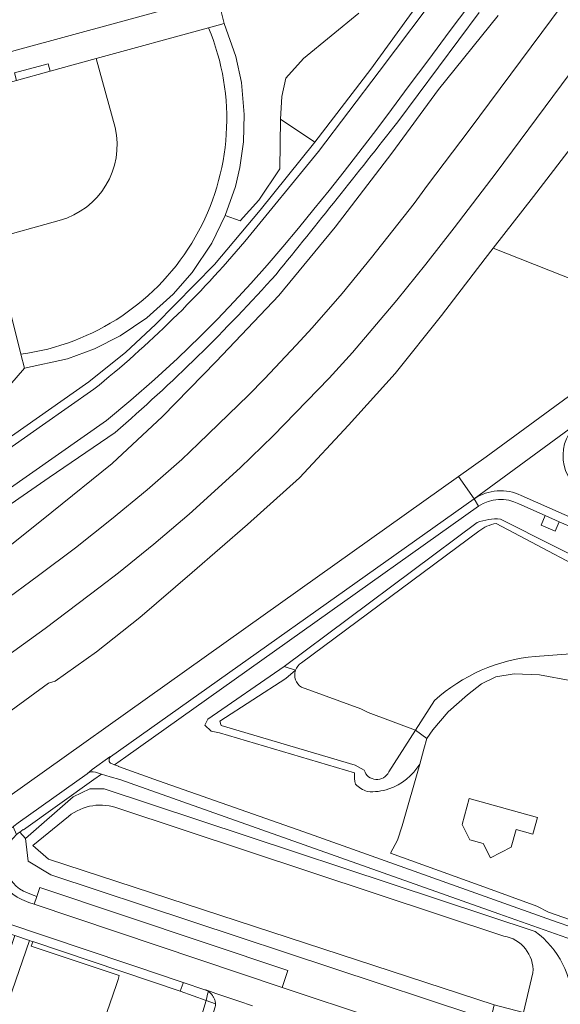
# Model space of a CAD drawing. Header units: metres. Extents: x 93008 to 98406, y 448779 to 454332.
# Tile 123 of 136: x 96208 to 96349, y 451276 to 451532. Entities that reach past the tile are written whole.
import ezdxf

# ---------------------------------------------------------------- set-up
doc = ezdxf.new("R2010")
doc.units = ezdxf.units.M
doc.header["$MEASUREMENT"] = 0
for name, color, linetype, lineweight, true_color in [('B-RO-GR-BEPLANTING_CULTUUR_VASTE PLANTENVAK-V', 7, 'Continuous', 18, 0xa5a552), ('B-RO-OG-BEBOUWING-V', 7, 'Continuous', 18, 0xdc7869), ('B-RO-OG-BEBOUWING_LAGE TRAFO-V', 7, 'Continuous', 18, 0xdc7869), ('B-RO-OG-BEBOUWING_OVERBOUWING-V', 7, 'Continuous', 18, 0xdc7869), ('B-RO-OG-TERREIN_CULTUURSCHEIDING-V', 7, 'Continuous', 18, 0x28c846), ('B-RO-OG-TERREIN_ERF-V', 7, 'Continuous', 18, 0x28c846), ('B-RO-OG-WATER-V', 7, 'Continuous', 18, 0xafcde1), ('B-RO-OG-WATER_SLOOT-V', 7, 'Continuous', 18, 0xafcde1), ('B-RO-VH-VERHARDING_ASFALT-SEC-V', 7, 'Continuous', 18, 0xcdcdcd), ('B-RO-VH-VERHARDING_BETONSTRAATSTEEN-V', 7, 'Continuous', 18, 0xcdcdcd), ('B-RO-VH-VERHARDING_GRASBETONSTEEN-V', 7, 'Continuous', 18, 0xcdcdcd), ('B-RO-VH-VERHARDING_HALFVERHARDING-V', 7, 'Continuous', 18, 0xd7aa8c), ('B-RO-VH-VERHARDING_HALFVERHARDING_GRIND-V', 7, 'Continuous', 18, 0xd7aa8c), ('B-RO-VH-VERHARDING_TEGEL-V', 7, 'Continuous', 18, 0xcdcdcd)]:
    doc.layers.add(name, color=color, linetype=linetype, lineweight=lineweight, true_color=true_color)
doc.layers.add('B-RO-VH-VERHARDING_ASFALT-PRIM-V', color=11, linetype='Continuous', lineweight=18)

msp = doc.modelspace()

# ---------------------------------------------------------------- linework, layer by layer
at = {"layer": 'B-RO-GR-BEPLANTING_CULTUUR_VASTE PLANTENVAK-V'}
for points in [[(96259.719, 451538.279), (96261.52, 451530.914), (96264.561, 451522.291), (96266.012, 451515.587), (96266.789, 451507.241), (96266.577, 451500.081), (96265.641, 451493.403), (96264.477, 451488.481), (96261.844, 451480.921), (96265.716, 451479.523), (96270.53, 451484.974), (96276.023, 451493.05), (96276.228, 451506.045), (96276.565, 451511.946), (96277.563, 451516.678), (96282.168, 451521.787), (96296.564, 451533.649)], [(96199.719, 451418.999), (96226.358, 451437.634), (96235.943, 451445.378), (96243.636, 451452.566), (96259.047, 451468.19), (96270.906, 451482.349), (96285.176, 451499.994), (96276.228, 451506.045), (96276.023, 451493.05), (96270.53, 451484.974), (96265.716, 451479.523), (96261.844, 451480.921), (96258.297, 451473.704), (96253.195, 451466.063), (96248.291, 451460.431), (96241.424, 451454.325), (96234.48, 451449.652), (96227.796, 451446.252), (96220.767, 451443.639), (96209.53, 451441.241), (96205.78, 451436.752)]]:
    msp.add_lwpolyline(points, dxfattribs=at)
at = {"layer": 'B-RO-OG-BEBOUWING-V'}
msp.add_lwpolyline([(96219.48, 451216.232), (96229.549, 451246.348), (96234.595, 451254.98), (96230.215, 451257.337), (96237.647, 451270.027), (96230.647, 451272.389), (96232.18, 451277.008), (96232.256, 451276.983), (96233.931, 451282.075), (96233.912, 451282.081), (96234.227, 451283.075), (96211.32, 451290.743), (96211.7, 451291.883), (96210.848, 451292.177), (96188.244, 451226.675)], close=True, dxfattribs=at)
at = {"layer": 'B-RO-OG-BEBOUWING_LAGE TRAFO-V'}
msp.add_lwpolyline([(96348.781, 451401.235), (96345.103, 451402.816), (96344.027, 451400.334), (96347.703, 451398.738)], close=True, dxfattribs=at)
at = {"layer": 'B-RO-OG-BEBOUWING_OVERBOUWING-V'}
msp.add_lwpolyline([(96216.274, 451518.539), (96215.726, 451520.453), (96206.959, 451518.047), (96207.484, 451516.075)], close=True, dxfattribs=at)
at = {"layer": 'B-RO-OG-TERREIN_CULTUURSCHEIDING-V'}
for points in [[(96203.554, 451380.112), (96213.249, 451387.186), (96222.83, 451394.468), (96232.253, 451401.876), (96241.458, 451409.497), (96250.482, 451417.446), (96254.902, 451421.567), (96267.858, 451434.156), (96272.038, 451438.41), (96280.29, 451447.159), (96284.429, 451451.67), (96292.232, 451460.616), (96299.907, 451469.972), (96310.976, 451484.06), (96314.478, 451488.82), (96325.311, 451503.191), (96392.675, 451593.729)], [(96402.318, 451586.502), (96332.3, 451492.049), (96321.387, 451477.692), (96314.066, 451468.299), (96306.502, 451458.941), (96294.942, 451445.308), (96288.897, 451438.607), (96274.295, 451423.594), (96265.665, 451415.254), (96252.399, 451403.176), (96243.213, 451395.406), (96234.02, 451387.938), (96229.275, 451384.266), (96214.911, 451373.438), (96205.205, 451366.446)], [(96296.564, 451533.649), (96282.168, 451521.787), (96277.563, 451516.678), (96276.565, 451511.946), (96276.228, 451506.045), (96285.176, 451499.994), (96299.759, 451519.061), (96316.677, 451542.44)], [(96202.59, 451392.513), (96216.716, 451403.731), (96232.418, 451416.423), (96245.494, 451428.642), (96259.469, 451442.953), (96275.771, 451460.075), (96290.409, 451477.943), (96305.203, 451497.198), (96317.345, 451513.749), (96332.891, 451533.043)], [(96332.891, 451533.043), (96317.345, 451513.749), (96305.203, 451497.198), (96290.409, 451477.943), (96275.771, 451460.075), (96259.469, 451442.953), (96245.494, 451428.642), (96232.418, 451416.423), (96216.716, 451403.731), (96202.59, 451392.513)], [(96161.36, 451319.341), (96215.837, 451359.169), (96217.569, 451359.715), (96228.276, 451367.358), (96239.57, 451376.315), (96253.218, 451387.97), (96267.59, 451400.487), (96281.189, 451412.659), (96293.907, 451426.345), (96306.074, 451439.8), (96318.135, 451454.92), (96329.461, 451469.728), (96331.578, 451472.439), (96342.062, 451485.868), (96353.553, 451500.874)], [(96353.553, 451500.874), (96342.062, 451485.868), (96331.578, 451472.439), (96353.096, 451463.902)], [(96353.096, 451463.902), (96331.578, 451472.439), (96329.461, 451469.728), (96318.135, 451454.92), (96306.074, 451439.8), (96293.907, 451426.345), (96281.189, 451412.659), (96267.59, 451400.487), (96253.218, 451387.97), (96239.57, 451376.315), (96228.276, 451367.358), (96217.569, 451359.715), (96215.837, 451359.169), (96161.36, 451319.341)], [(96189.139, 451318.056), (96267.164, 451373.585), (96322.558, 451412.982), (96329.777, 451418.116), (96379.064, 451454.314)]]:
    msp.add_lwpolyline(points, dxfattribs=at)
for points in [[(96168.008, 451534.427, 0.0529718), (96169.01, 451530.619, 0.053045), (96170.788, 451527.106, 0.0530668), (96173.264, 451524.044, 0.0573793), (96176.605, 451521.393, 0.0573773), (96180.46, 451519.57, 0.0573583), (96184.628, 451518.669, 0.0574579), (96188.892, 451518.738), (96198.055, 451521.342), (96207.769, 451524.04), (96259.719, 451538.279)], [(96327.909, 451533.761), (96306.711, 451505.298, -0.004121), (96275.052, 451465.623, -0.0319883), (96233.143, 451424.475), (96215.979, 451412.78), (96167.079, 451378.865)], [(96359.797, 451293.015), (96346.718, 451297.512), (96283.781, 451319.981), (96244.474, 451333.785), (96234.024, 451337.487), (96234.033, 451337.577), (96232.998, 451337.952), (96235.988, 451340.053), (96327.773, 451405.249, -0.2738223), (96338.225, 451405.885), (96345.103, 451402.816), (96344.027, 451400.334), (96347.703, 451398.738), (96348.781, 451401.235), (96352.794, 451399.447)], [(96375.018, 451380.985), (96333.501, 451401.935, 0.1064569), (96327.38, 451401.006), (96277.165, 451363.514), (96257.265, 451349.829), (96256.515, 451348.246), (96258.181, 451346.746), (96260.345, 451346.277), (96295.437, 451335.867, 0.0632368), (96295.737, 451332.894, 0.1196709), (96298.796, 451330.988, 0.1074569), (96304.401, 451331.683, 0.1785326), (96312.457, 451338.145), (96307.888, 451322.105), (96306.64, 451318.292), (96304.796, 451314.96), (96330.053, 451305.864), (96342.95, 451301.157), (96345.956, 451299.631), (96363.395, 451293.539, -0.0128147)]]:
    msp.add_lwpolyline(points, format="xyb", dxfattribs=at)
for points in [[(96257.458, 451529.812), (96228.21, 451521.856), (96233.139, 451503.831, -0.4034345), (96218.625, 451479.662), (96201.029, 451474.792), (96208.624, 451444.836, 0.4933368)], [(96359.676, 451284.26, 0.3743385), (96356.664, 451290.847), (96333.072, 451299.193), (96234.425, 451334.082), (96231.868, 451334.784), (96229.574, 451335.534), (96227.614, 451334.109), (96209.293, 451321.056), (96209.244, 451321.136), (96208.388, 451320.446), (96209.822, 451318.759), (96222.238, 451329.614), (96226.54, 451331.673), (96230.317, 451331.731), (96342.452, 451294.565, -0.2484262), (96352.058, 451275.381, -0.0219323), (96351.914, 451273.281), (96348.065, 451257.106), (96348.426, 451256.985), (96348.186, 451256.045, 0.1716951), (96348.308, 451256.042, 0.2595562), (96348.439, 451256.173)], [(96212.77, 451303.708), (96213.59, 451306.044), (96278.092, 451284.363), (96276.672, 451279.995), (96301.224, 451271.798), (96318.871, 451265.901), (96319.102, 451266.795), (96324.739, 451264.909), (96326.508, 451272.821), (96216.433, 451309.324), (96210.519, 451312.856), (96209.822, 451318.759), (96208.388, 451320.446, 0.0302818), (96207.526, 451319.79, 0.5769454), (96210.396, 451304.61), (96211.848, 451304.04)]]:
    msp.add_lwpolyline(points, format="xyb", close=True, dxfattribs=at)
at = {"layer": 'B-RO-OG-TERREIN_ERF-V'}
for points in [[(96352.014, 451359.798), (96343.587, 451361.383), (96337.019, 451361.648), (96332.281, 451360.819), (96328.534, 451359.019), (96324.84, 451356.165), (96319.843, 451351.767), (96315.88, 451347.066), (96314.286, 451344.817), (96313.55, 451341.981), (96312.457, 451338.145), (96307.888, 451322.105), (96306.64, 451318.292), (96304.796, 451314.96), (96330.053, 451305.864), (96342.95, 451301.157), (96345.956, 451299.631), (96363.395, 451293.539, 0.0551848)], [(96188.244, 451226.675), (96210.848, 451292.177), (96207.02, 451293.488), (96203.919, 451284.196), (96184.731, 451290.708), (96185.451, 451292.829), (96184.276, 451293.227), (96183.933, 451292.214), (96181.537, 451293.027), (96181.881, 451294.04), (96180.195, 451294.612), (96180.309, 451294.948), (96180.655, 451295.764, -0.2637588), (96186.589, 451299.691, -0.0959476), (96189.325, 451299.394), (96187.305, 451300.066, 0.1863351), (96180.265, 451299.742, 0.0590244), (96178.284, 451298.576), (96172.507, 451294.291), (96167.75, 451290.77), (96161.387, 451286.041), (96166.312, 451284.289), (96165.691, 451282.292), (96199.073, 451271.356)]]:
    msp.add_lwpolyline(points, format="xyb", dxfattribs=at)
msp.add_lwpolyline([(96343.074, 451324.272), (96341.86, 451319.909), (96337.525, 451321.115), (96336.233, 451316.469), (96330.886, 451313.74), (96328.971, 451317.491), (96325.495, 451318.458), (96323.457, 451322.451), (96325.336, 451329.207)], close=True, dxfattribs=at)
msp.add_lwpolyline([(96253.395, 451265.012), (96256.83, 451276.621), (96250.121, 451279.04), (96211.713, 451291.923), (96211.7, 451291.883), (96211.32, 451290.743), (96234.227, 451283.075), (96233.912, 451282.081), (96233.931, 451282.075), (96232.256, 451276.983), (96232.18, 451277.008), (96230.647, 451272.389)], dxfattribs=at)
at = {"layer": 'B-RO-OG-WATER-V'}
msp.add_lwpolyline([(96354.394, 451598.962), (96348.012, 451593.504), (96341.382, 451587.218), (96337.916, 451579.759), (96328.356, 451561.397), (96318.612, 451540.765), (96301.922, 451518.466), (96286.069, 451497.634), (96266.911, 451474.205, -0.048698), (96227.638, 451435.714), (96214.234, 451426.388), (96165.867, 451392.35), (96137.221, 451372.478), (96106.799, 451351.615), (96074.098, 451328.858), (96040.618, 451305.961), (96028.479, 451297.659), (95980.129, 451263.672), (95952.596, 451243.215), (95936.046, 451228.785), (95924.248, 451218.063), (95908.995, 451204.199), (95849.85, 451150.072), (95768.933, 451076.492)], format="xyb", dxfattribs=at)
msp.add_lwpolyline([(96205.018, 451409.476), (96230.925, 451427.601), (96237.219, 451432.832), (96243.383, 451438.215), (96249.413, 451443.749), (96255.306, 451449.428), (96259.789, 451453.941), (96264.185, 451458.54), (96268.493, 451463.221), (96272.71, 451467.983), (96276.807, 451472.805), (96280.863, 451477.661), (96284.877, 451482.552), (96288.851, 451487.476), (96292.739, 451492.377), (96296.585, 451497.311), (96300.391, 451502.276), (96304.155, 451507.273), (96309.452, 451514.437), (96314.771, 451521.586), (96320.111, 451528.72), (96325.471, 451535.837)], dxfattribs=at)
for points in [[(96366.845, 451382.727), (96364.184, 451383.901), (96332.312, 451400.762, 0.1310019), (96327.82, 451398.741), (96281.647, 451364.487, 0.1707424), (96280.107, 451362.554, 0.351072), (96281.663, 451358.161), (96297.084, 451352.484), (96298.982, 451351.595), (96311.349, 451346.994), (96316.273, 451354.709, -0.1615627), (96342.495, 451366.149), (96355.13, 451367.082)], [(96280.107, 451362.554), (96277.578, 451360.433), (96260.449, 451349.295), (96260.731, 451348.17), (96295.655, 451337.853), (96298.01, 451336.536, 0.6888465), (96304.383, 451336.082), (96311.349, 451346.994), (96298.982, 451351.595), (96297.084, 451352.484), (96281.663, 451358.161, -0.351072)], [(96339.457, 451273.499), (96341.915, 451283.802, 0.3859827), (96334.317, 451293.373), (96234.16, 451326.541, 0.2716238), (96221.042, 451324.52), (96211.734, 451316.94), (96215.821, 451313.396), (96331.838, 451275.451)]]:
    msp.add_lwpolyline(points, format="xyb", close=True, dxfattribs=at)
at = {"layer": 'B-RO-OG-WATER_SLOOT-V'}
for points in [[(96316.677, 451542.44), (96299.759, 451519.061), (96285.176, 451499.994), (96270.906, 451482.349), (96259.047, 451468.19), (96243.636, 451452.566), (96235.943, 451445.378), (96226.358, 451437.634), (96199.719, 451418.999)], [(96325.471, 451535.837), (96320.111, 451528.72), (96314.771, 451521.586), (96309.452, 451514.437), (96304.155, 451507.273), (96300.391, 451502.276), (96296.585, 451497.311), (96292.739, 451492.377), (96288.851, 451487.476), (96284.877, 451482.552), (96280.863, 451477.661), (96276.807, 451472.805), (96272.71, 451467.983), (96268.493, 451463.221), (96264.185, 451458.54), (96259.789, 451453.941), (96255.306, 451449.428), (96249.413, 451443.749), (96243.383, 451438.215), (96237.219, 451432.832), (96230.925, 451427.601), (96205.018, 451409.476)]]:
    msp.add_lwpolyline(points, dxfattribs=at)
for points in [[(96165.867, 451392.35), (96214.234, 451426.388), (96227.638, 451435.714, 0.048698), (96266.911, 451474.205), (96286.069, 451497.634), (96301.922, 451518.466), (96318.612, 451540.765)], [(96019.787, 451276.277), (96033.123, 451284.997), (96060.118, 451303.447), (96073.914, 451313.259), (96086.88, 451322.71), (96094.733, 451328.182), (96092.759, 451328.922), (96091.578, 451329.342), (96099.201, 451334.628), (96100.307, 451334.235), (96102.376, 451333.461), (96113.363, 451340.871), (96126.793, 451350.307), (96152.982, 451368.948), (96167.079, 451378.865), (96215.979, 451412.78), (96233.143, 451424.475, 0.0319883), (96275.052, 451465.623, 0.004121), (96306.711, 451505.298), (96327.909, 451533.761)], [(96375.018, 451380.985), (96333.501, 451401.935, 0.1064569), (96327.38, 451401.006), (96277.165, 451363.514), (96280.107, 451362.554, -0.1707424), (96281.647, 451364.487), (96327.82, 451398.741, -0.1310019), (96332.312, 451400.762), (96364.184, 451383.901)], [(96355.13, 451367.082), (96342.495, 451366.149, 0.1615627), (96316.273, 451354.709), (96311.349, 451346.994), (96314.286, 451344.817), (96315.88, 451347.066), (96319.843, 451351.767), (96324.84, 451356.165), (96328.534, 451359.019), (96332.281, 451360.819), (96337.019, 451361.648), (96343.587, 451361.383), (96352.014, 451359.798)]]:
    msp.add_lwpolyline(points, format="xyb", dxfattribs=at)
for points in [[(96280.107, 451362.554), (96277.165, 451363.514), (96257.265, 451349.829), (96256.515, 451348.246), (96258.181, 451346.746), (96260.345, 451346.277), (96295.437, 451335.867, 0.0632368), (96295.737, 451332.894, 0.1196709), (96298.796, 451330.988, 0.1074569), (96304.401, 451331.683, 0.1785326), (96312.457, 451338.145), (96313.55, 451341.981), (96314.286, 451344.817), (96311.349, 451346.994), (96304.383, 451336.082, -0.6888465), (96298.01, 451336.536), (96295.655, 451337.853), (96260.731, 451348.17), (96260.449, 451349.295), (96277.578, 451360.433)], [(96209.822, 451318.759), (96210.519, 451312.856), (96216.433, 451309.324), (96326.508, 451272.821), (96324.739, 451264.909), (96329.039, 451263.471), (96331.838, 451275.451), (96215.821, 451313.396), (96211.734, 451316.94), (96221.042, 451324.52, -0.2716238), (96234.16, 451326.541), (96334.317, 451293.373, -0.3859827), (96341.915, 451283.802), (96339.457, 451273.499), (96336.472, 451260.984), (96348.065, 451257.106), (96351.914, 451273.281, 0.0219323), (96352.058, 451275.381, 0.2484262), (96342.452, 451294.565), (96230.317, 451331.731), (96226.54, 451331.673), (96222.238, 451329.614)]]:
    msp.add_lwpolyline(points, format="xyb", close=True, dxfattribs=at)
at = {"layer": 'B-RO-VH-VERHARDING_ASFALT-PRIM-V'}
for points in [[(96322.558, 451412.982), (96326.65, 451407.229), (96353.941, 451427.258), (96385.502, 451450.385), (96434.577, 451486.436, -0.0977627), (96439.188, 451488.599), (96444.049, 451489.729), (96517.744, 451505.004, -0.0049652), (96518.749, 451505.215), (96543.608, 451510.435), (96542.517, 451517.075), (96538.818, 451516.467), (96522.71, 451513.149), (96522.453, 451513.096), (96510.564, 451510.652), (96510.197, 451510.577), (96440.791, 451496.287, 0.1187775), (96429.882, 451491.643), (96380.423, 451455.358), (96379.064, 451454.314), (96329.777, 451418.116)], [(96338.85, 451408.085), (96353.809, 451401.464), (96370.641, 451394.111), (96404.143, 451379.087), (96435.489, 451365.118), (96467.453, 451350.825), (96476.971, 451346.554), (96479.687, 451352.605), (96471.827, 451356.133), (96436.78, 451371.802), (96406.392, 451385.416), (96368.031, 451402.525), (96358.938, 451406.799), (96356.628, 451407.885), (96355.767, 451408.305, -0.5336388), (96353.941, 451427.258), (96326.65, 451407.229, -0.2619773)], [(96175.062, 451307.692), (96179.328, 451301.875), (96205.616, 451320.977, -0.0307891), (96206.633, 451321.842), (96206.695, 451321.889), (96206.758, 451321.935), (96207.901, 451322.804), (96225.843, 451335.639), (96227.213, 451336.749), (96231.798, 451340.015), (96231.971, 451339.997), (96326.65, 451407.229), (96322.558, 451412.982), (96267.164, 451373.585), (96189.139, 451318.056)]]:
    msp.add_lwpolyline(points, format="xyb", close=True, dxfattribs=at)
for points in [[(96301.224, 451271.798), (96276.672, 451279.995), (96212.058, 451301.681), (96210.71, 451302.124), (96208.865, 451302.909, -0.5355673), (96205.616, 451320.977)], [(96268.959, 451275.219), (96265.335, 451276.436), (96264.558, 451276.697), (96261.179, 451277.832), (96260.4, 451278.094), (96259.643, 451278.348), (96258.451, 451278.749), (96258.268, 451278.81), (96257.987, 451278.905), (96257.466, 451279.08), (96257.071, 451279.212), (96256.972, 451279.246), (96256.69, 451279.341), (96256.512, 451279.4), (96256.758, 451279.306), (96256.911, 451279.238), (96256.927, 451279.231), (96256.972, 451279.21), (96257.077, 451279.157), (96257.239, 451279.068), (96257.382, 451278.982), (96257.431, 451278.948), (96257.536, 451278.878), (96257.67, 451278.78), (96257.815, 451278.663), (96257.939, 451278.554), (96258.146, 451278.352), (96258.31, 451278.162), (96258.441, 451278.002), (96258.524, 451277.881), (96258.614, 451277.747), (96258.712, 451277.581), (96258.789, 451277.442), (96258.929, 451277.145), (96258.993, 451276.97), (96259.088, 451276.699), (96259.17, 451276.47), (96259.232, 451276.235), (96259.273, 451275.996), (96259.295, 451275.754, -0.0726245), (96259.211, 451274.921)]]:
    msp.add_lwpolyline(points, format="xyb", dxfattribs=at)
msp.add_lwpolyline([(96194.013, 451300.348), (96247.088, 451282.559), (96247.225, 451282.513), (96250.899, 451281.282), (96256.512, 451279.4), (96256.69, 451279.341), (96256.972, 451279.246), (96257.071, 451279.212), (96257.466, 451279.08), (96257.987, 451278.905), (96258.268, 451278.81), (96258.451, 451278.749), (96259.643, 451278.348), (96260.4, 451278.094), (96261.179, 451277.832), (96264.558, 451276.697), (96265.335, 451276.436), (96268.959, 451275.219)], dxfattribs=at)
at = {"layer": 'B-RO-VH-VERHARDING_ASFALT-SEC-V'}
msp.add_lwpolyline([(96359.797, 451293.015), (96346.718, 451297.512), (96283.781, 451319.981), (96244.474, 451333.785), (96234.024, 451337.487), (96234.033, 451337.577), (96232.998, 451337.952), (96232.18, 451338.26, -0.5855354), (96231.971, 451339.997), (96231.798, 451340.015), (96227.213, 451336.749), (96225.843, 451335.639, -0.2548037), (96228.061, 451336.028), (96229.574, 451335.534), (96231.868, 451334.784), (96234.425, 451334.082), (96333.072, 451299.193), (96356.664, 451290.847)], format="xyb", dxfattribs=at)
at = {"layer": 'B-RO-VH-VERHARDING_BETONSTRAATSTEEN-V'}
for points in [[(96207.769, 451524.04), (96259.719, 451538.279), (96261.52, 451530.914), (96257.458, 451529.812), (96228.21, 451521.856), (96216.274, 451518.539), (96215.726, 451520.453), (96206.959, 451518.047)], [(96201.029, 451474.792), (96208.624, 451444.836), (96209.53, 451441.241), (96205.78, 451436.752)]]:
    msp.add_lwpolyline(points, dxfattribs=at)
at = {"layer": 'B-RO-VH-VERHARDING_GRASBETONSTEEN-V'}
msp.add_lwpolyline([(96212.058, 451301.681), (96276.672, 451279.995), (96278.092, 451284.363), (96213.59, 451306.044), (96212.77, 451303.708)], close=True, dxfattribs=at)
at = {"layer": 'B-RO-VH-VERHARDING_HALFVERHARDING-V'}
for points in [[(96248.291, 451460.431), (96253.195, 451466.063), (96258.297, 451473.704), (96261.844, 451480.921), (96264.477, 451488.481), (96265.641, 451493.403), (96266.577, 451500.081), (96266.789, 451507.241), (96266.012, 451515.587), (96264.561, 451522.291), (96261.52, 451530.914), (96257.458, 451529.812, -0.4933368), (96208.624, 451444.836), (96209.53, 451441.241), (96220.767, 451443.639), (96227.796, 451446.252), (96234.48, 451449.652), (96241.424, 451454.325)], [(96228.21, 451521.856), (96216.274, 451518.539), (96207.484, 451516.075), (96201.077, 451514.39, 0.0593132), (96198.985, 451513.72, 0.0590346), (96197.106, 451512.583, 0.0585938), (96195.543, 451511.04, 0.0588749), (96194.381, 451509.176, 0.0483329), (96193.768, 451507.456, 0.0486954), (96193.5, 451505.649, 0.0487348), (96193.587, 451503.824, 0.0484731), (96194.025, 451502.051), (96195.724, 451495.766), (96198.214, 451485.976), (96201.029, 451474.792), (96218.625, 451479.662, 0.4034345), (96233.139, 451503.831)]]:
    msp.add_lwpolyline(points, format="xyb", close=True, dxfattribs=at)
at = {"layer": 'B-RO-VH-VERHARDING_HALFVERHARDING_GRIND-V'}
for points in [[(96392.675, 451593.729), (96325.311, 451503.191), (96314.478, 451488.82), (96310.976, 451484.06), (96299.907, 451469.972), (96292.232, 451460.616), (96284.429, 451451.67), (96280.29, 451447.159), (96272.038, 451438.41), (96267.858, 451434.156), (96254.902, 451421.567), (96250.482, 451417.446), (96241.458, 451409.497), (96232.253, 451401.876), (96222.83, 451394.468), (96213.249, 451387.186), (96203.554, 451380.112)], [(96205.205, 451366.446), (96214.911, 451373.438), (96229.275, 451384.266), (96234.02, 451387.938), (96243.213, 451395.406), (96252.399, 451403.176), (96265.665, 451415.254), (96274.295, 451423.594), (96288.897, 451438.607), (96294.942, 451445.308), (96306.502, 451458.941), (96314.066, 451468.299), (96321.387, 451477.692), (96332.3, 451492.049), (96402.318, 451586.502)]]:
    msp.add_lwpolyline(points, dxfattribs=at)
at = {"layer": 'B-RO-VH-VERHARDING_TEGEL-V'}
for points in [[(96338.225, 451405.885, 0.2738223), (96327.773, 451405.249), (96326.65, 451407.229, -0.2619773), (96338.85, 451408.085), (96353.809, 451401.464), (96352.794, 451399.447), (96348.781, 451401.235), (96345.103, 451402.816)], [(96326.65, 451407.229), (96231.971, 451339.997, 0.5855354), (96232.18, 451338.26), (96232.998, 451337.952), (96235.988, 451340.053), (96327.773, 451405.249)], [(96206.633, 451321.842), (96207.526, 451319.79, -0.0302818), (96208.388, 451320.446), (96209.244, 451321.136), (96209.293, 451321.056), (96227.614, 451334.109), (96229.574, 451335.534), (96228.061, 451336.028, 0.2548037), (96225.843, 451335.639), (96207.901, 451322.804), (96206.758, 451321.935), (96206.695, 451321.889)], [(96212.058, 451301.681), (96212.77, 451303.708), (96211.848, 451304.04), (96210.396, 451304.61, -0.5769454), (96207.526, 451319.79), (96206.633, 451321.842, 0.0307891), (96205.616, 451320.977, 0.5355673), (96208.865, 451302.909), (96210.71, 451302.124)], [(96179.328, 451301.875), (96180.265, 451299.742, -0.1863351), (96187.305, 451300.066), (96189.325, 451299.394), (96207.02, 451293.488), (96210.848, 451292.177), (96211.7, 451291.883), (96211.713, 451291.923), (96250.121, 451279.04), (96250.836, 451281.101), (96250.899, 451281.282), (96247.225, 451282.513), (96247.088, 451282.559), (96194.013, 451300.348), (96187.862, 451302.363, 0.1876956)], [(96236.747, 451207.899), (96240.627, 451219.431), (96258.574, 451272.984), (96259.211, 451274.921, 0.0726245), (96259.295, 451275.754), (96256.83, 451276.621), (96253.395, 451265.012), (96234.489, 451208.659)]]:
    msp.add_lwpolyline(points, format="xyb", close=True, dxfattribs=at)
for points in [[(96250.121, 451279.04), (96256.83, 451276.621), (96257.332, 451278.566), (96257.431, 451278.948), (96257.382, 451278.982), (96257.239, 451279.068), (96257.077, 451279.157), (96256.972, 451279.21), (96256.927, 451279.231), (96256.911, 451279.238), (96256.758, 451279.306), (96256.512, 451279.4), (96250.899, 451281.282), (96250.836, 451281.101)], [(96256.83, 451276.621), (96259.295, 451275.754), (96259.273, 451275.996), (96259.232, 451276.235), (96259.17, 451276.47), (96259.088, 451276.699), (96258.993, 451276.97), (96258.929, 451277.145), (96258.789, 451277.442), (96258.712, 451277.581), (96258.614, 451277.747), (96258.524, 451277.881), (96258.441, 451278.002), (96258.31, 451278.162), (96258.146, 451278.352), (96257.939, 451278.554), (96257.815, 451278.663), (96257.67, 451278.78), (96257.536, 451278.878), (96257.431, 451278.948), (96257.332, 451278.566)]]:
    msp.add_lwpolyline(points, close=True, dxfattribs=at)

doc.saveas('drawing.dxf')
